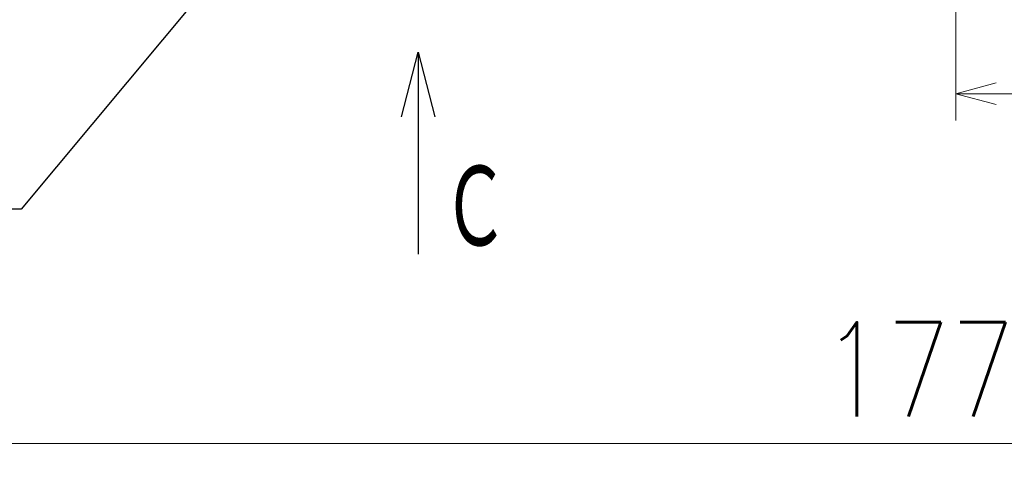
# Model space of a CAD drawing. Header units: millimetres. Extents: x 0 to 1071, y 0 to 742.
# Tile 81 of 131: x 303 to 394, y 317 to 359. Entities that reach past the tile are written whole.
import ezdxf

# ---------------------------------------------------------------- set-up
doc = ezdxf.new("R2010")
doc.units = ezdxf.units.MM
doc.header["$LTSCALE"] = 0.454724
doc.layers.add('NoLayerName_001', color=7, linetype='Continuous')
doc.styles.get("Standard").update_dxf_attribs({"font": 'txt', "bigfont": 'extfont2'})
doc.dimstyles.get("Standard").update_dxf_attribs({"dimtxt": 2.5, "dimasz": 2.5, "dimexe": 1, "dimexo": 1, "dimtad": 1, "dimdec": 3, "dimzin": 0, "dimdsep": 46, "dimtxsty": 'Standard', "dimcen": 2.5, "dimadec": 3, "dimazin": 0, "dimtfac": 0.75, "dimtdec": 3, "dimtmove": 0, "dimatfit": 3, "dimfxl": 1, "dimarcsym": 0})

# ---------------------------------------------------------------- blocks, each defined once
blk = doc.blocks.new('_OPEN30')
at = {"color": 0, "linetype": 'ByBlock', "lineweight": -2}
for p, q in [((-1, 0.267949), (0, 0)), ((0, 0), (-1, -0.267949)), ((0, 0), (-1, 0))]:
    blk.add_line(p, q, dxfattribs=at)
blk = doc.blocks.new('*D97')
at = {"layer": 'Defpoints', "color": 0}
for p in [(475, 422.9), (390, 369.279), (390, 351.799)]:
    blk.add_point(p, dxfattribs=at)
at = {"layer": 'NoLayerName_001', "color": 0, "linetype": 'Continuous', "lineweight": 13}
for p, q in [((475, 420.4), (475, 349.299)), ((390, 366.779), (390, 349.299)), ((471.25, 351.799), (393.75, 351.799))]:
    blk.add_line(p, q, dxfattribs=at)
at = {"layer": 'NoLayerName_001', "color": 0, "lineweight": 13, "xscale": 3.75, "yscale": 3.75, "zscale": 3.75, "rotation": 180}
blk.add_blockref('_OPEN30', (390, 351.799), dxfattribs=at)
at = {"layer": 'NoLayerName_001', "color": 0, "lineweight": 13, "xscale": 3.75, "yscale": 3.75, "zscale": 3.75}
blk.add_blockref('_OPEN30', (475, 351.799), dxfattribs=at)
at = {"layer": 'NoLayerName_001', "color": 0, "lineweight": 13, "insert": (432.5, 358.674), "char_height": 8.75, "attachment_point": 5}
blk.add_mtext('\\W0.8000;85', dxfattribs=at)
blk = doc.blocks.new('*D98')
at = {"layer": 'Defpoints', "color": 0}
for p in [(298, 427.831), (475, 422.9), (298, 319.3)]:
    blk.add_point(p, dxfattribs=at)
at = {"layer": 'NoLayerName_001', "color": 0, "linetype": 'Continuous', "lineweight": 13}
for p, q in [((298, 425.331), (298, 316.8)), ((475, 420.4), (475, 316.8)), ((471.25, 319.3), (301.75, 319.3))]:
    blk.add_line(p, q, dxfattribs=at)
at = {"layer": 'NoLayerName_001', "color": 0, "lineweight": 13, "xscale": 3.75, "yscale": 3.75, "zscale": 3.75, "rotation": 180}
blk.add_blockref('_OPEN30', (298, 319.3), dxfattribs=at)
at = {"layer": 'NoLayerName_001', "color": 0, "lineweight": 13, "xscale": 3.75, "yscale": 3.75, "zscale": 3.75}
blk.add_blockref('_OPEN30', (475, 319.3), dxfattribs=at)
at = {"layer": 'NoLayerName_001', "color": 0, "lineweight": 13, "insert": (386.5, 326.175), "char_height": 8.75, "attachment_point": 5}
blk.add_mtext('\\W0.8000;177', dxfattribs=at)

msp = doc.modelspace()

# ---------------------------------------------------------------- texts
at = {"layer": 'NoLayerName_001', "color": 3, "lineweight": 13, "insert": (342.2288, 336.894), "char_height": 8.4, "attachment_point": 7}
msp.add_mtext('\\A1;\\W0.6667;Ｃ', dxfattribs=at)

# ---------------------------------------------------------------- dimensions: what is measured, and where the dimension line sits
at = {"layer": 'NoLayerName_001', "color": 3, "linetype": 'Continuous', "lineweight": 13}
for base, p2, picture, middle in [((298, 319.3002), (298, 427.8308), '*D98', (386.5, 319.3002)), ((390.0001, 351.7986), (390.0001, 369.2794), '*D97', (432.5, 351.7986))]:
    dim = msp.add_linear_dim(base=base, p1=(475, 422.9), p2=p2, angle=180, text='\\W0.8000;<>', dimstyle='Standard', override={"dimtxt": 8.75, "dimasz": 3.75, "dimexe": 2.5, "dimexo": 2.5, "dimgap": 2.5, "dimzin": 8, "dimblk": 'OPEN30', "dimclrd": 0, "dimclre": 0, "dimclrt": 0, "dimtp": 0, "dimtm": 0, "dimlwd": 13, "dimlwe": 13}, dxfattribs=at)
    dim.commit()
    dim.dimension.update_dxf_attribs({"geometry": picture, "text_midpoint": middle, "dimtype": 160})

# ---------------------------------------------------------------- leaders
at = {"layer": 'NoLayerName_001', "color": 3, "linetype": 'Continuous', "lineweight": 13, "annotation_type": 0, "has_hookline": 1, "hookline_direction": 1, "text_width": 41.6021}
msp.add_leader([(336.0501, 380.6), (303.0864, 341.0545), (297.0864, 341.0545)], dimstyle='Standard', override={"dimtxt": 8.4, "dimasz": 6, "dimldrblk": 'OPEN30'}, dxfattribs=at)
at = {"layer": 'NoLayerName_001', "color": 3, "linetype": 'Continuous', "lineweight": 13}
msp.add_leader([(340, 355.644), (340, 336.894)], dimstyle='Standard', override={"dimasz": 6, "dimldrblk": 'OPEN30'}, dxfattribs=at)

doc.saveas('drawing.dxf')
